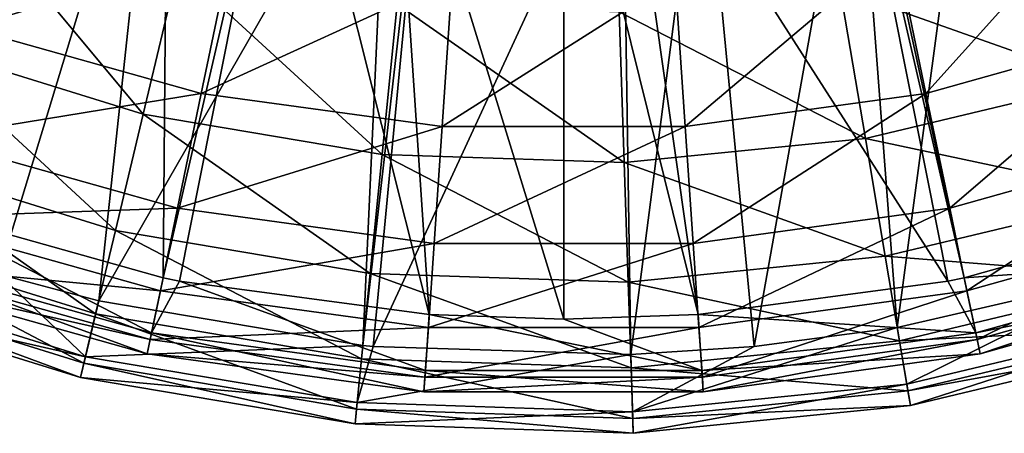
# Model space of a CAD drawing. Header units: millimetres. Extents: x 1 to 221, y -110 to 110.
# Tile 18 of 174: x 82 to 134, y -110 to -88. Entities that reach past the tile are written whole.
import ezdxf

# ---------------------------------------------------------------- set-up
doc = ezdxf.new("R2010")
doc.units = ezdxf.units.MM
doc.header["$LTSCALE"] = 25.4
doc.layers.get('0').update_dxf_attribs({"true_color": 0xff5454})

# ---------------------------------------------------------------- blocks, each defined once
blk = doc.blocks.new('PEAR-S-8673.STL')
at = {"color": 7, "true_color": 0xe6ffff}
mesh = blk.add_polyface(dxfattribs=at)
corners = [(78.106, -69.536, 259.819), (73.065, -98.759, 158.001), (89.688, -73.928, 259.819)]
mesh.append_faces([[corners[k] for k in face] for face in [(0, 1, 2)]], dxfattribs={"color": 7})
mesh = blk.add_polyface(dxfattribs=at)
corners = [(90.223, -72.08, 259.274), (76.306, -97.906, 157.456), (82.384, -69.331, 259.274)]
mesh.append_faces([[corners[k] for k in face] for face in [(0, 1, 2)]], dxfattribs={"color": 7})
mesh = blk.add_polyface(dxfattribs=at)
corners = [(137.712, -70.167, 259.274), (145.898, -97.906, 157.456), (126.112, -73.527, 259.274)]
mesh.append_faces([[corners[k] for k in face] for face in [(0, 1, 2)]], dxfattribs={"color": 7})
mesh = blk.add_polyface(dxfattribs=at)
corners = [(90.223, -72.08, 259.274), (89.961, -101.733, 157.456), (76.306, -97.906, 157.456)]
mesh.append_faces([[corners[k] for k in face] for face in [(0, 1, 2)]], dxfattribs={"color": 7})
mesh = blk.add_polyface(dxfattribs=at)
corners = [(96.461, -73.601, 259.274), (89.961, -101.733, 157.456), (90.223, -72.08, 259.274)]
mesh.append_faces([[corners[k] for k in face] for face in [(0, 1, 2)]], dxfattribs={"color": 7})
mesh = blk.add_polyface(dxfattribs=at)
corners = [(132.786, -73.85, 259.819), (140.917, -101.543, 158.001), (138.395, -71.966, 259.819)]
mesh.append_faces([[corners[k] for k in face] for face in [(0, 1, 2)]], dxfattribs={"color": 7})
mesh = blk.add_polyface(dxfattribs=at)
corners = [(96.461, -73.601, 259.274), (90.831, -101.909, 157.456), (89.961, -101.733, 157.456)]
mesh.append_faces([[corners[k] for k in face] for face in [(0, 1, 2)]], dxfattribs={"color": 7})
mesh = blk.add_polyface(dxfattribs=at)
corners = [(96.461, -73.601, 259.274), (104.011, -103.664, 157.456), (90.831, -101.909, 157.456)]
mesh.append_faces([[corners[k] for k in face] for face in [(0, 1, 2)]], dxfattribs={"color": 7})
mesh = blk.add_polyface(dxfattribs=at)
corners = [(102.056, -74.496, 259.274), (104.011, -103.664, 157.456), (96.461, -73.601, 259.274)]
mesh.append_faces([[corners[k] for k in face] for face in [(0, 1, 2)]], dxfattribs={"color": 7})
mesh = blk.add_polyface(dxfattribs=at)
corners = [(125.742, -73.601, 259.274), (131.373, -101.909, 157.456), (114.123, -74.982, 259.274)]
mesh.append_faces([[corners[k] for k in face] for face in [(0, 1, 2)]], dxfattribs={"color": 7})
mesh = blk.add_polyface(dxfattribs=at)
corners = [(126.112, -73.527, 259.274), (132.242, -101.733, 157.456), (125.742, -73.601, 259.274)]
mesh.append_faces([[corners[k] for k in face] for face in [(0, 1, 2)]], dxfattribs={"color": 7})
mesh = blk.add_polyface(dxfattribs=at)
corners = [(125.742, -73.601, 259.274), (132.242, -101.733, 157.456), (131.373, -101.909, 157.456)]
mesh.append_faces([[corners[k] for k in face] for face in [(0, 1, 2)]], dxfattribs={"color": 7})
mesh = blk.add_polyface(dxfattribs=at)
corners = [(126.112, -73.527, 259.274), (145.898, -97.906, 157.456), (132.242, -101.733, 157.456)]
mesh.append_faces([[corners[k] for k in face] for face in [(0, 1, 2)]], dxfattribs={"color": 7})
mesh = blk.add_polyface(dxfattribs=at)
corners = [(89.688, -73.928, 259.819), (73.065, -98.759, 158.001), (81.286, -101.543, 158.001)]
mesh.append_faces([[corners[k] for k in face] for face in [(0, 1, 2)]], dxfattribs={"color": 7})
mesh = blk.add_polyface(dxfattribs=at)
corners = [(89.688, -73.928, 259.819), (81.286, -101.543, 158.001), (86.568, -102.947, 158.001)]
mesh.append_faces([[corners[k] for k in face] for face in [(0, 1, 2)]], dxfattribs={"color": 7})
mesh = blk.add_polyface(dxfattribs=at)
corners = [(89.688, -73.928, 259.819), (86.568, -102.947, 158.001), (101.824, -76.406, 259.819)]
mesh.append_faces([[corners[k] for k in face] for face in [(0, 1, 2)]], dxfattribs={"color": 7})
mesh = blk.add_polyface(dxfattribs=at)
corners = [(126.497, -75.412, 259.819), (128.704, -104.356, 158.001), (132.786, -73.85, 259.819)]
mesh.append_faces([[corners[k] for k in face] for face in [(0, 1, 2)]], dxfattribs={"color": 7})
mesh = blk.add_polyface(dxfattribs=at)
corners = [(132.786, -73.85, 259.819), (128.704, -104.356, 158.001), (140.917, -101.543, 158.001)]
mesh.append_faces([[corners[k] for k in face] for face in [(0, 1, 2)]], dxfattribs={"color": 7})
mesh = blk.add_polyface(dxfattribs=at)
corners = [(111.102, -75.043, 259.274), (111.102, -103.906, 157.456), (102.056, -74.496, 259.274)]
mesh.append_faces([[corners[k] for k in face] for face in [(0, 1, 2)]], dxfattribs={"color": 7})
mesh = blk.add_polyface(dxfattribs=at)
corners = [(102.056, -74.496, 259.274), (111.102, -103.906, 157.456), (104.011, -103.664, 157.456)]
mesh.append_faces([[corners[k] for k in face] for face in [(0, 1, 2)]], dxfattribs={"color": 7})
mesh = blk.add_polyface(dxfattribs=at)
corners = [(114.123, -74.982, 259.274), (118.192, -103.664, 157.456), (111.102, -75.043, 259.274)]
mesh.append_faces([[corners[k] for k in face] for face in [(0, 1, 2)]], dxfattribs={"color": 7})
mesh = blk.add_polyface(dxfattribs=at)
corners = [(111.102, -75.043, 259.274), (118.192, -103.664, 157.456), (111.102, -103.906, 157.456)]
mesh.append_faces([[corners[k] for k in face] for face in [(0, 1, 2)]], dxfattribs={"color": 7})
mesh = blk.add_polyface(dxfattribs=at)
corners = [(114.123, -74.982, 259.274), (131.373, -101.909, 157.456), (118.192, -103.664, 157.456)]
mesh.append_faces([[corners[k] for k in face] for face in [(0, 1, 2)]], dxfattribs={"color": 7})
mesh = blk.add_polyface(dxfattribs=at)
corners = [(118.418, -76.619, 259.819), (121.161, -105.351, 158.001), (126.497, -75.412, 259.819)]
mesh.append_faces([[corners[k] for k in face] for face in [(0, 1, 2)]], dxfattribs={"color": 7})
mesh = blk.add_polyface(dxfattribs=at)
corners = [(126.497, -75.412, 259.819), (121.161, -105.351, 158.001), (128.704, -104.356, 158.001)]
mesh.append_faces([[corners[k] for k in face] for face in [(0, 1, 2)]], dxfattribs={"color": 7})
mesh = blk.add_polyface(dxfattribs=at)
corners = [(101.824, -76.406, 259.819), (86.568, -102.947, 158.001), (100.508, -105.299, 158.001)]
mesh.append_faces([[corners[k] for k in face] for face in [(0, 1, 2)]], dxfattribs={"color": 7})
mesh = blk.add_polyface(dxfattribs=at)
corners = [(101.824, -76.406, 259.819), (100.508, -105.299, 158.001), (103.785, -76.619, 259.819)]
mesh.append_faces([[corners[k] for k in face] for face in [(0, 1, 2)]], dxfattribs={"color": 7})
mesh = blk.add_polyface(dxfattribs=at)
corners = [(103.785, -76.619, 259.819), (100.508, -105.299, 158.001), (101.042, -105.351, 158.001)]
mesh.append_faces([[corners[k] for k in face] for face in [(0, 1, 2)]], dxfattribs={"color": 7})
mesh = blk.add_polyface(dxfattribs=at)
corners = [(103.785, -76.619, 259.819), (101.042, -105.351, 158.001), (114.201, -76.905, 259.819)]
mesh.append_faces([[corners[k] for k in face] for face in [(0, 1, 2)]], dxfattribs={"color": 7})
mesh = blk.add_polyface(dxfattribs=at)
corners = [(114.201, -76.905, 259.819), (114.638, -105.771, 158.001), (118.418, -76.619, 259.819)]
mesh.append_faces([[corners[k] for k in face] for face in [(0, 1, 2)]], dxfattribs={"color": 7})
mesh = blk.add_polyface(dxfattribs=at)
corners = [(118.418, -76.619, 259.819), (114.638, -105.771, 158.001), (121.161, -105.351, 158.001)]
mesh.append_faces([[corners[k] for k in face] for face in [(0, 1, 2)]], dxfattribs={"color": 7})
mesh = blk.add_polyface(dxfattribs=at)
corners = [(114.201, -76.905, 259.819), (101.042, -105.351, 158.001), (114.638, -105.771, 158.001)]
mesh.append_faces([[corners[k] for k in face] for face in [(0, 1, 2)]], dxfattribs={"color": 7})
mesh = blk.add_polyface(dxfattribs=at)
corners = [(79.632, -88.547, 74.774), (93.573, -84.352, 62.875), (82.25, -81.18, 62.875), (91.982, -92.007, 74.774)]
mesh.append_faces([[corners[k] for k in face] for face in [(0, 1, 2), (1, 0, 3)]], dxfattribs={"vtx0": -1, "color": 7})
mesh = blk.add_polyface(dxfattribs=at)
corners = [(130.221, -92.007, 74.774), (139.953, -81.18, 62.875), (128.63, -84.352, 62.875), (142.571, -88.547, 74.774)]
mesh.append_faces([[corners[k] for k in face] for face in [(0, 1, 2), (1, 0, 3)]], dxfattribs={"vtx0": -1, "color": 7})
mesh = blk.add_polyface(dxfattribs=at)
corners = [(88.913, -93.106, 73.788), (79.564, -81.886, 61.668), (90.759, -85.359, 61.668), (76.702, -89.317, 73.788)]
mesh.append_faces([[corners[k] for k in face] for face in [(0, 1, 2), (1, 0, 3)]], dxfattribs={"vtx0": -1, "color": 7})
mesh = blk.add_polyface(dxfattribs=at)
corners = [(139.459, -91.416, 73.788), (125.697, -86.527, 61.668), (137.1, -83.81, 61.668), (127.021, -94.38, 73.788)]
mesh.append_faces([[corners[k] for k in face] for face in [(0, 1, 2), (1, 0, 3)]], dxfattribs={"vtx0": -1, "color": 7})
mesh = blk.add_polyface(dxfattribs=at)
corners = [(91.982, -92.007, 74.774), (105.222, -85.953, 62.875), (93.573, -84.352, 62.875), (104.689, -93.754, 74.774)]
mesh.append_faces([[corners[k] for k in face] for face in [(0, 1, 2), (1, 0, 3)]], dxfattribs={"vtx0": -1, "color": 7})
mesh = blk.add_polyface(dxfattribs=at)
corners = [(117.514, -93.754, 74.774), (128.63, -84.352, 62.875), (116.981, -85.953, 62.875), (130.221, -92.007, 74.774)]
mesh.append_faces([[corners[k] for k in face] for face in [(0, 1, 2), (1, 0, 3)]], dxfattribs={"vtx0": -1, "color": 7})
mesh = blk.add_polyface(dxfattribs=at)
corners = [(101.521, -95.232, 73.788), (90.759, -85.359, 61.668), (102.318, -87.309, 61.668), (88.913, -93.106, 73.788)]
mesh.append_faces([[corners[k] for k in face] for face in [(0, 1, 2), (1, 0, 3)]], dxfattribs={"vtx0": -1, "color": 7})
mesh = blk.add_polyface(dxfattribs=at)
corners = [(104.689, -93.754, 74.774), (116.981, -85.953, 62.875), (105.222, -85.953, 62.875), (117.514, -93.754, 74.774)]
mesh.append_faces([[corners[k] for k in face] for face in [(0, 1, 2), (1, 0, 3)]], dxfattribs={"vtx0": -1, "color": 7})
mesh = blk.add_polyface(dxfattribs=at)
corners = [(127.021, -94.38, 73.788), (114.034, -87.701, 61.668), (125.697, -86.527, 61.668), (114.3, -95.66, 73.788)]
mesh.append_faces([[corners[k] for k in face] for face in [(0, 1, 2), (1, 0, 3)]], dxfattribs={"vtx0": -1, "color": 7})
mesh = blk.add_polyface(dxfattribs=at)
corners = [(114.3, -95.66, 73.788), (102.318, -87.309, 61.668), (114.034, -87.701, 61.668), (101.521, -95.232, 73.788)]
mesh.append_faces([[corners[k] for k in face] for face in [(0, 1, 2), (1, 0, 3)]], dxfattribs={"vtx0": -1, "color": 7})
mesh = blk.add_polyface(dxfattribs=at)
corners = [(77.561, -94.375, 87.598), (91.982, -92.007, 74.774), (79.632, -88.547, 74.774), (90.724, -98.063, 87.598)]
mesh.append_faces([[corners[k] for k in face] for face in [(0, 1, 2), (1, 0, 3)]], dxfattribs={"vtx0": -1, "color": 7})
mesh = blk.add_polyface(dxfattribs=at)
corners = [(131.479, -98.063, 87.598), (142.571, -88.547, 74.774), (130.221, -92.007, 74.774), (144.642, -94.375, 87.598)]
mesh.append_faces([[corners[k] for k in face] for face in [(0, 1, 2), (1, 0, 3)]], dxfattribs={"vtx0": -1, "color": 7})
mesh = blk.add_polyface(dxfattribs=at)
corners = [(87.453, -99.234, 86.85), (76.702, -89.317, 73.788), (88.913, -93.106, 73.788), (74.437, -95.196, 86.85)]
mesh.append_faces([[corners[k] for k in face] for face in [(0, 1, 2), (1, 0, 3)]], dxfattribs={"vtx0": -1, "color": 7})
mesh = blk.add_polyface(dxfattribs=at)
corners = [(141.325, -97.433, 86.85), (127.021, -94.38, 73.788), (139.459, -91.416, 73.788), (128.069, -100.592, 86.85)]
mesh.append_faces([[corners[k] for k in face] for face in [(0, 1, 2), (1, 0, 3)]], dxfattribs={"vtx0": -1, "color": 7})
mesh = blk.add_polyface(dxfattribs=at)
corners = [(90.724, -98.063, 87.598), (104.689, -93.754, 74.774), (91.982, -92.007, 74.774), (104.267, -99.925, 87.598)]
mesh.append_faces([[corners[k] for k in face] for face in [(0, 1, 2), (1, 0, 3)]], dxfattribs={"vtx0": -1, "color": 7})
mesh = blk.add_polyface(dxfattribs=at)
corners = [(117.937, -99.925, 87.598), (130.221, -92.007, 74.774), (117.514, -93.754, 74.774), (131.479, -98.063, 87.598)]
mesh.append_faces([[corners[k] for k in face] for face in [(0, 1, 2), (1, 0, 3)]], dxfattribs={"vtx0": -1, "color": 7})
mesh = blk.add_polyface(dxfattribs=at)
corners = [(100.891, -101.5, 86.85), (88.913, -93.106, 73.788), (101.521, -95.232, 73.788), (87.453, -99.234, 86.85)]
mesh.append_faces([[corners[k] for k in face] for face in [(0, 1, 2), (1, 0, 3)]], dxfattribs={"vtx0": -1, "color": 7})
mesh = blk.add_polyface(dxfattribs=at)
corners = [(104.267, -99.925, 87.598), (117.514, -93.754, 74.774), (104.689, -93.754, 74.774), (117.937, -99.925, 87.598)]
mesh.append_faces([[corners[k] for k in face] for face in [(0, 1, 2), (1, 0, 3)]], dxfattribs={"vtx0": -1, "color": 7})
mesh = blk.add_polyface(dxfattribs=at)
corners = [(76.072, -98.563, 101.125), (90.724, -98.063, 87.598), (77.561, -94.375, 87.598), (89.82, -102.415, 101.125)]
mesh.append_faces([[corners[k] for k in face] for face in [(0, 1, 2), (1, 0, 3)]], dxfattribs={"vtx0": -1, "color": 7})
mesh = blk.add_polyface(dxfattribs=at)
corners = [(128.069, -100.592, 86.85), (114.3, -95.66, 73.788), (127.021, -94.38, 73.788), (114.51, -101.956, 86.85)]
mesh.append_faces([[corners[k] for k in face] for face in [(0, 1, 2), (1, 0, 3)]], dxfattribs={"vtx0": -1, "color": 7})
mesh = blk.add_polyface(dxfattribs=at)
corners = [(132.384, -102.415, 101.125), (144.642, -94.375, 87.598), (131.479, -98.063, 87.598), (146.131, -98.563, 101.125)]
mesh.append_faces([[corners[k] for k in face] for face in [(0, 1, 2), (1, 0, 3)]], dxfattribs={"vtx0": -1, "color": 7})
mesh = blk.add_polyface(dxfattribs=at)
corners = [(86.404, -103.637, 100.627), (74.437, -95.196, 86.85), (87.453, -99.234, 86.85), (72.81, -99.421, 100.627)]
mesh.append_faces([[corners[k] for k in face] for face in [(0, 1, 2), (1, 0, 3)]], dxfattribs={"vtx0": -1, "color": 7})
mesh = blk.add_polyface(dxfattribs=at)
corners = [(114.51, -101.956, 86.85), (101.521, -95.232, 73.788), (114.3, -95.66, 73.788), (100.891, -101.5, 86.85)]
mesh.append_faces([[corners[k] for k in face] for face in [(0, 1, 2), (1, 0, 3)]], dxfattribs={"vtx0": -1, "color": 7})
mesh = blk.add_polyface(dxfattribs=at)
corners = [(142.667, -101.756, 100.627), (128.069, -100.592, 86.85), (141.325, -97.433, 86.85), (128.822, -105.056, 100.627)]
mesh.append_faces([[corners[k] for k in face] for face in [(0, 1, 2), (1, 0, 3)]], dxfattribs={"vtx0": -1, "color": 7})
mesh = blk.add_polyface(dxfattribs=at)
corners = [(76.306, -97.906, 157.456), (89.357, -104.642, 143.531), (75.31, -100.707, 143.531), (89.961, -101.733, 157.456)]
mesh.append_faces([[corners[k] for k in face] for face in [(0, 1, 2), (1, 0, 3)]], dxfattribs={"vtx0": -1, "color": 7})
mesh = blk.add_polyface(dxfattribs=at)
corners = [(89.82, -102.415, 101.125), (104.267, -99.925, 87.598), (90.724, -98.063, 87.598), (103.963, -104.359, 101.125)]
mesh.append_faces([[corners[k] for k in face] for face in [(0, 1, 2), (1, 0, 3)]], dxfattribs={"vtx0": -1, "color": 7})
mesh = blk.add_polyface(dxfattribs=at)
corners = [(118.24, -104.359, 101.125), (131.479, -98.063, 87.598), (117.937, -99.925, 87.598), (132.384, -102.415, 101.125)]
mesh.append_faces([[corners[k] for k in face] for face in [(0, 1, 2), (1, 0, 3)]], dxfattribs={"vtx0": -1, "color": 7})
mesh = blk.add_polyface(dxfattribs=at)
corners = [(132.242, -101.733, 157.456), (146.893, -100.707, 143.531), (132.846, -104.642, 143.531), (145.898, -97.906, 157.456)]
mesh.append_faces([[corners[k] for k in face] for face in [(0, 1, 2), (1, 0, 3)]], dxfattribs={"vtx0": -1, "color": 7})
mesh = blk.add_polyface(dxfattribs=at)
corners = [(75.193, -101.038, 115.119), (89.82, -102.415, 101.125), (76.072, -98.563, 101.125), (89.285, -104.986, 115.119)]
mesh.append_faces([[corners[k] for k in face] for face in [(0, 1, 2), (1, 0, 3)]], dxfattribs={"vtx0": -1, "color": 7})
mesh = blk.add_polyface(dxfattribs=at)
corners = [(132.918, -104.986, 115.119), (146.131, -98.563, 101.125), (132.384, -102.415, 101.125), (147.01, -101.038, 115.119)]
mesh.append_faces([[corners[k] for k in face] for face in [(0, 1, 2), (1, 0, 3)]], dxfattribs={"vtx0": -1, "color": 7})
mesh = blk.add_polyface(dxfattribs=at)
corners = [(100.437, -106.005, 100.627), (87.453, -99.234, 86.85), (100.891, -101.5, 86.85), (86.404, -103.637, 100.627)]
mesh.append_faces([[corners[k] for k in face] for face in [(0, 1, 2), (1, 0, 3)]], dxfattribs={"vtx0": -1, "color": 7})
mesh = blk.add_polyface(dxfattribs=at)
corners = [(85.783, -106.24, 114.88), (72.81, -99.421, 100.627), (86.404, -103.637, 100.627), (71.849, -101.917, 114.88)]
mesh.append_faces([[corners[k] for k in face] for face in [(0, 1, 2), (1, 0, 3)]], dxfattribs={"vtx0": -1, "color": 7})
mesh = blk.add_polyface(dxfattribs=at)
corners = [(103.963, -104.359, 101.125), (117.937, -99.925, 87.598), (104.267, -99.925, 87.598), (118.24, -104.359, 101.125)]
mesh.append_faces([[corners[k] for k in face] for face in [(0, 1, 2), (1, 0, 3)]], dxfattribs={"vtx0": -1, "color": 7})
mesh = blk.add_polyface(dxfattribs=at)
corners = [(75.31, -100.707, 143.531), (89.13, -105.733, 129.337), (74.937, -101.756, 129.337), (89.357, -104.642, 143.531)]
mesh.append_faces([[corners[k] for k in face] for face in [(0, 1, 2), (1, 0, 3)]], dxfattribs={"vtx0": -1, "color": 7})
mesh = blk.add_polyface(dxfattribs=at)
corners = [(128.822, -105.056, 100.627), (114.51, -101.956, 86.85), (128.069, -100.592, 86.85), (114.662, -106.48, 100.627)]
mesh.append_faces([[corners[k] for k in face] for face in [(0, 1, 2), (1, 0, 3)]], dxfattribs={"vtx0": -1, "color": 7})
mesh = blk.add_polyface(dxfattribs=at)
corners = [(132.846, -104.642, 143.531), (147.266, -101.756, 129.337), (133.073, -105.733, 129.337), (146.893, -100.707, 143.531)]
mesh.append_faces([[corners[k] for k in face] for face in [(0, 1, 2), (1, 0, 3)]], dxfattribs={"vtx0": -1, "color": 7})
mesh = blk.add_polyface(dxfattribs=at)
corners = [(74.937, -101.756, 129.337), (89.285, -104.986, 115.119), (75.193, -101.038, 115.119), (89.13, -105.733, 129.337)]
mesh.append_faces([[corners[k] for k in face] for face in [(0, 1, 2), (1, 0, 3)]], dxfattribs={"vtx0": -1, "color": 7})
mesh = blk.add_polyface(dxfattribs=at)
corners = [(133.073, -105.733, 129.337), (147.01, -101.038, 115.119), (132.918, -104.986, 115.119), (147.266, -101.756, 129.337)]
mesh.append_faces([[corners[k] for k in face] for face in [(0, 1, 2), (1, 0, 3)]], dxfattribs={"vtx0": -1, "color": 7})
mesh = blk.add_polyface(dxfattribs=at)
corners = [(85.866, -105.891, 143.819), (71.57, -102.642, 129.361), (85.603, -106.995, 129.361), (71.978, -101.583, 143.819)]
mesh.append_faces([[corners[k] for k in face] for face in [(0, 1, 2), (1, 0, 3)]], dxfattribs={"vtx0": -1, "color": 7})
mesh = blk.add_polyface(dxfattribs=at)
corners = [(81.286, -101.543, 158.001), (71.978, -101.583, 143.819), (85.866, -105.891, 143.819)]
mesh.append_faces([[corners[k] for k in face] for face in [(0, 1, 2)]], dxfattribs={"color": 7})
mesh = blk.add_polyface(dxfattribs=at)
corners = [(81.286, -101.543, 158.001), (85.866, -105.891, 143.819), (86.568, -102.947, 158.001)]
mesh.append_faces([[corners[k] for k in face] for face in [(0, 1, 2)]], dxfattribs={"color": 7})
mesh = blk.add_polyface(dxfattribs=at)
corners = [(90.831, -101.909, 157.456), (89.357, -104.642, 143.531), (89.961, -101.733, 157.456)]
mesh.append_faces([[corners[k] for k in face] for face in [(0, 1, 2)]], dxfattribs={"color": 7})
mesh = blk.add_polyface(dxfattribs=at)
corners = [(114.662, -106.48, 100.627), (100.891, -101.5, 86.85), (114.51, -101.956, 86.85), (100.437, -106.005, 100.627)]
mesh.append_faces([[corners[k] for k in face] for face in [(0, 1, 2), (1, 0, 3)]], dxfattribs={"vtx0": -1, "color": 7})
mesh = blk.add_polyface(dxfattribs=at)
corners = [(128.704, -104.356, 158.001), (129.208, -107.34, 143.819), (140.917, -101.543, 158.001)]
mesh.append_faces([[corners[k] for k in face] for face in [(0, 1, 2)]], dxfattribs={"color": 7})
mesh = blk.add_polyface(dxfattribs=at)
corners = [(143.459, -104.311, 114.88), (128.822, -105.056, 100.627), (142.667, -101.756, 100.627), (129.267, -107.693, 114.88)]
mesh.append_faces([[corners[k] for k in face] for face in [(0, 1, 2), (1, 0, 3)]], dxfattribs={"vtx0": -1, "color": 7})
mesh = blk.add_polyface(dxfattribs=at)
corners = [(140.917, -101.543, 158.001), (129.208, -107.34, 143.819), (143.353, -103.969, 143.819)]
mesh.append_faces([[corners[k] for k in face] for face in [(0, 1, 2)]], dxfattribs={"color": 7})
mesh = blk.add_polyface(dxfattribs=at)
corners = [(132.242, -101.733, 157.456), (132.846, -104.642, 143.531), (131.373, -101.909, 157.456)]
mesh.append_faces([[corners[k] for k in face] for face in [(0, 1, 2)]], dxfattribs={"color": 7})
mesh = blk.add_polyface(dxfattribs=at)
corners = [(85.603, -106.995, 129.361), (71.849, -101.917, 114.88), (85.783, -106.24, 114.88), (71.57, -102.642, 129.361)]
mesh.append_faces([[corners[k] for k in face] for face in [(0, 1, 2), (1, 0, 3)]], dxfattribs={"vtx0": -1, "color": 7})
mesh = blk.add_polyface(dxfattribs=at)
corners = [(90.831, -101.909, 157.456), (103.808, -106.628, 143.531), (89.357, -104.642, 143.531)]
mesh.append_faces([[corners[k] for k in face] for face in [(0, 1, 2)]], dxfattribs={"color": 7})
mesh = blk.add_polyface(dxfattribs=at)
corners = [(104.011, -103.664, 157.456), (103.808, -106.628, 143.531), (90.831, -101.909, 157.456)]
mesh.append_faces([[corners[k] for k in face] for face in [(0, 1, 2)]], dxfattribs={"color": 7})
mesh = blk.add_polyface(dxfattribs=at)
corners = [(131.373, -101.909, 157.456), (132.846, -104.642, 143.531), (118.192, -103.664, 157.456)]
mesh.append_faces([[corners[k] for k in face] for face in [(0, 1, 2)]], dxfattribs={"color": 7})
mesh = blk.add_polyface(dxfattribs=at)
corners = [(89.285, -104.986, 115.119), (103.963, -104.359, 101.125), (89.82, -102.415, 101.125), (103.784, -106.979, 115.119)]
mesh.append_faces([[corners[k] for k in face] for face in [(0, 1, 2), (1, 0, 3)]], dxfattribs={"vtx0": -1, "color": 7})
mesh = blk.add_polyface(dxfattribs=at)
corners = [(118.419, -106.979, 115.119), (132.384, -102.415, 101.125), (118.24, -104.359, 101.125), (132.918, -104.986, 115.119)]
mesh.append_faces([[corners[k] for k in face] for face in [(0, 1, 2), (1, 0, 3)]], dxfattribs={"vtx0": -1, "color": 7})
mesh = blk.add_polyface(dxfattribs=at)
corners = [(100.508, -105.299, 158.001), (85.866, -105.891, 143.819), (100.205, -108.31, 143.819), (86.568, -102.947, 158.001)]
mesh.append_faces([[corners[k] for k in face] for face in [(0, 1, 2), (1, 0, 3)]], dxfattribs={"vtx0": -1, "color": 7})
mesh = blk.add_polyface(dxfattribs=at)
corners = [(100.17, -108.666, 114.88), (86.404, -103.637, 100.627), (100.437, -106.005, 100.627), (85.783, -106.24, 114.88)]
mesh.append_faces([[corners[k] for k in face] for face in [(0, 1, 2), (1, 0, 3)]], dxfattribs={"vtx0": -1, "color": 7})
mesh = blk.add_polyface(dxfattribs=at)
corners = [(104.011, -103.664, 157.456), (118.395, -106.628, 143.531), (103.808, -106.628, 143.531)]
mesh.append_faces([[corners[k] for k in face] for face in [(0, 1, 2)]], dxfattribs={"color": 7})
mesh = blk.add_polyface(dxfattribs=at)
corners = [(111.102, -103.906, 157.456), (118.395, -106.628, 143.531), (104.011, -103.664, 157.456)]
mesh.append_faces([[corners[k] for k in face] for face in [(0, 1, 2)]], dxfattribs={"color": 7})
mesh = blk.add_polyface(dxfattribs=at)
corners = [(118.192, -103.664, 157.456), (118.395, -106.628, 143.531), (111.102, -103.906, 157.456)]
mesh.append_faces([[corners[k] for k in face] for face in [(0, 1, 2)]], dxfattribs={"color": 7})
mesh = blk.add_polyface(dxfattribs=at)
corners = [(118.192, -103.664, 157.456), (132.846, -104.642, 143.531), (118.395, -106.628, 143.531)]
mesh.append_faces([[corners[k] for k in face] for face in [(0, 1, 2)]], dxfattribs={"color": 7})
mesh = blk.add_polyface(dxfattribs=at)
corners = [(103.784, -106.979, 115.119), (118.24, -104.359, 101.125), (103.963, -104.359, 101.125), (118.419, -106.979, 115.119)]
mesh.append_faces([[corners[k] for k in face] for face in [(0, 1, 2), (1, 0, 3)]], dxfattribs={"vtx0": -1, "color": 7})
mesh = blk.add_polyface(dxfattribs=at)
corners = [(128.704, -104.356, 158.001), (114.739, -108.796, 143.819), (129.208, -107.34, 143.819)]
mesh.append_faces([[corners[k] for k in face] for face in [(0, 1, 2)]], dxfattribs={"color": 7})
mesh = blk.add_polyface(dxfattribs=at)
corners = [(121.161, -105.351, 158.001), (114.739, -108.796, 143.819), (128.704, -104.356, 158.001)]
mesh.append_faces([[corners[k] for k in face] for face in [(0, 1, 2)]], dxfattribs={"color": 7})
mesh = blk.add_polyface(dxfattribs=at)
corners = [(143.353, -103.969, 143.819), (129.396, -108.459, 129.361), (143.689, -105.053, 129.361), (129.208, -107.34, 143.819)]
mesh.append_faces([[corners[k] for k in face] for face in [(0, 1, 2), (1, 0, 3)]], dxfattribs={"vtx0": -1, "color": 7})
mesh = blk.add_polyface(dxfattribs=at)
corners = [(143.689, -105.053, 129.361), (129.267, -107.693, 114.88), (143.459, -104.311, 114.88), (129.396, -108.459, 129.361)]
mesh.append_faces([[corners[k] for k in face] for face in [(0, 1, 2), (1, 0, 3)]], dxfattribs={"vtx0": -1, "color": 7})
mesh = blk.add_polyface(dxfattribs=at)
corners = [(89.357, -104.642, 143.531), (103.732, -107.74, 129.337), (89.13, -105.733, 129.337), (103.808, -106.628, 143.531)]
mesh.append_faces([[corners[k] for k in face] for face in [(0, 1, 2), (1, 0, 3)]], dxfattribs={"vtx0": -1, "color": 7})
mesh = blk.add_polyface(dxfattribs=at)
corners = [(118.395, -106.628, 143.531), (133.073, -105.733, 129.337), (118.471, -107.74, 129.337), (132.846, -104.642, 143.531)]
mesh.append_faces([[corners[k] for k in face] for face in [(0, 1, 2), (1, 0, 3)]], dxfattribs={"vtx0": -1, "color": 7})
mesh = blk.add_polyface(dxfattribs=at)
corners = [(89.13, -105.733, 129.337), (103.784, -106.979, 115.119), (89.285, -104.986, 115.119), (103.732, -107.74, 129.337)]
mesh.append_faces([[corners[k] for k in face] for face in [(0, 1, 2), (1, 0, 3)]], dxfattribs={"vtx0": -1, "color": 7})
mesh = blk.add_polyface(dxfattribs=at)
corners = [(100.508, -105.299, 158.001), (100.205, -108.31, 143.819), (101.042, -105.351, 158.001)]
mesh.append_faces([[corners[k] for k in face] for face in [(0, 1, 2)]], dxfattribs={"color": 7})
mesh = blk.add_polyface(dxfattribs=at)
corners = [(101.042, -105.351, 158.001), (100.205, -108.31, 143.819), (114.638, -105.771, 158.001)]
mesh.append_faces([[corners[k] for k in face] for face in [(0, 1, 2)]], dxfattribs={"color": 7})
mesh = blk.add_polyface(dxfattribs=at)
corners = [(114.638, -105.771, 158.001), (114.739, -108.796, 143.819), (121.161, -105.351, 158.001)]
mesh.append_faces([[corners[k] for k in face] for face in [(0, 1, 2)]], dxfattribs={"color": 7})
mesh = blk.add_polyface(dxfattribs=at)
corners = [(129.267, -107.693, 114.88), (114.662, -106.48, 100.627), (128.822, -105.056, 100.627), (114.751, -109.154, 114.88)]
mesh.append_faces([[corners[k] for k in face] for face in [(0, 1, 2), (1, 0, 3)]], dxfattribs={"vtx0": -1, "color": 7})
mesh = blk.add_polyface(dxfattribs=at)
corners = [(118.471, -107.74, 129.337), (132.918, -104.986, 115.119), (118.419, -106.979, 115.119), (133.073, -105.733, 129.337)]
mesh.append_faces([[corners[k] for k in face] for face in [(0, 1, 2), (1, 0, 3)]], dxfattribs={"vtx0": -1, "color": 7})
mesh = blk.add_polyface(dxfattribs=at)
corners = [(100.205, -108.31, 143.819), (85.603, -106.995, 129.361), (100.092, -109.439, 129.361), (85.866, -105.891, 143.819)]
mesh.append_faces([[corners[k] for k in face] for face in [(0, 1, 2), (1, 0, 3)]], dxfattribs={"vtx0": -1, "color": 7})
mesh = blk.add_polyface(dxfattribs=at)
corners = [(114.638, -105.771, 158.001), (100.205, -108.31, 143.819), (114.739, -108.796, 143.819)]
mesh.append_faces([[corners[k] for k in face] for face in [(0, 1, 2)]], dxfattribs={"color": 7})
mesh = blk.add_polyface(dxfattribs=at)
corners = [(100.092, -109.439, 129.361), (85.783, -106.24, 114.88), (100.17, -108.666, 114.88), (85.603, -106.995, 129.361)]
mesh.append_faces([[corners[k] for k in face] for face in [(0, 1, 2), (1, 0, 3)]], dxfattribs={"vtx0": -1, "color": 7})
mesh = blk.add_polyface(dxfattribs=at)
corners = [(114.751, -109.154, 114.88), (100.437, -106.005, 100.627), (114.662, -106.48, 100.627), (100.17, -108.666, 114.88)]
mesh.append_faces([[corners[k] for k in face] for face in [(0, 1, 2), (1, 0, 3)]], dxfattribs={"vtx0": -1, "color": 7})
mesh = blk.add_polyface(dxfattribs=at)
corners = [(103.808, -106.628, 143.531), (118.471, -107.74, 129.337), (103.732, -107.74, 129.337), (118.395, -106.628, 143.531)]
mesh.append_faces([[corners[k] for k in face] for face in [(0, 1, 2), (1, 0, 3)]], dxfattribs={"vtx0": -1, "color": 7})
mesh = blk.add_polyface(dxfattribs=at)
corners = [(103.732, -107.74, 129.337), (118.419, -106.979, 115.119), (103.784, -106.979, 115.119), (118.471, -107.74, 129.337)]
mesh.append_faces([[corners[k] for k in face] for face in [(0, 1, 2), (1, 0, 3)]], dxfattribs={"vtx0": -1, "color": 7})
mesh = blk.add_polyface(dxfattribs=at)
corners = [(129.208, -107.34, 143.819), (114.777, -109.93, 129.361), (129.396, -108.459, 129.361), (114.739, -108.796, 143.819)]
mesh.append_faces([[corners[k] for k in face] for face in [(0, 1, 2), (1, 0, 3)]], dxfattribs={"vtx0": -1, "color": 7})
mesh = blk.add_polyface(dxfattribs=at)
corners = [(129.396, -108.459, 129.361), (114.751, -109.154, 114.88), (129.267, -107.693, 114.88), (114.777, -109.93, 129.361)]
mesh.append_faces([[corners[k] for k in face] for face in [(0, 1, 2), (1, 0, 3)]], dxfattribs={"vtx0": -1, "color": 7})
mesh = blk.add_polyface(dxfattribs=at)
corners = [(114.739, -108.796, 143.819), (100.092, -109.439, 129.361), (114.777, -109.93, 129.361), (100.205, -108.31, 143.819)]
mesh.append_faces([[corners[k] for k in face] for face in [(0, 1, 2), (1, 0, 3)]], dxfattribs={"vtx0": -1, "color": 7})
mesh = blk.add_polyface(dxfattribs=at)
corners = [(114.777, -109.93, 129.361), (100.17, -108.666, 114.88), (114.751, -109.154, 114.88), (100.092, -109.439, 129.361)]
mesh.append_faces([[corners[k] for k in face] for face in [(0, 1, 2), (1, 0, 3)]], dxfattribs={"vtx0": -1, "color": 7})
blk = doc.blocks.new('Grupuj#4')
at = {"color": 0}
blk.add_blockref('PEAR-S-8673.STL', (-1.11, 109.93, -18.001), dxfattribs=at)

msp = doc.modelspace()

# ---------------------------------------------------------------- block references
at = {"color": 0}
msp.add_blockref('Grupuj#4', (1.11, -109.93, 18.001), dxfattribs=at)

doc.saveas('drawing.dxf')
